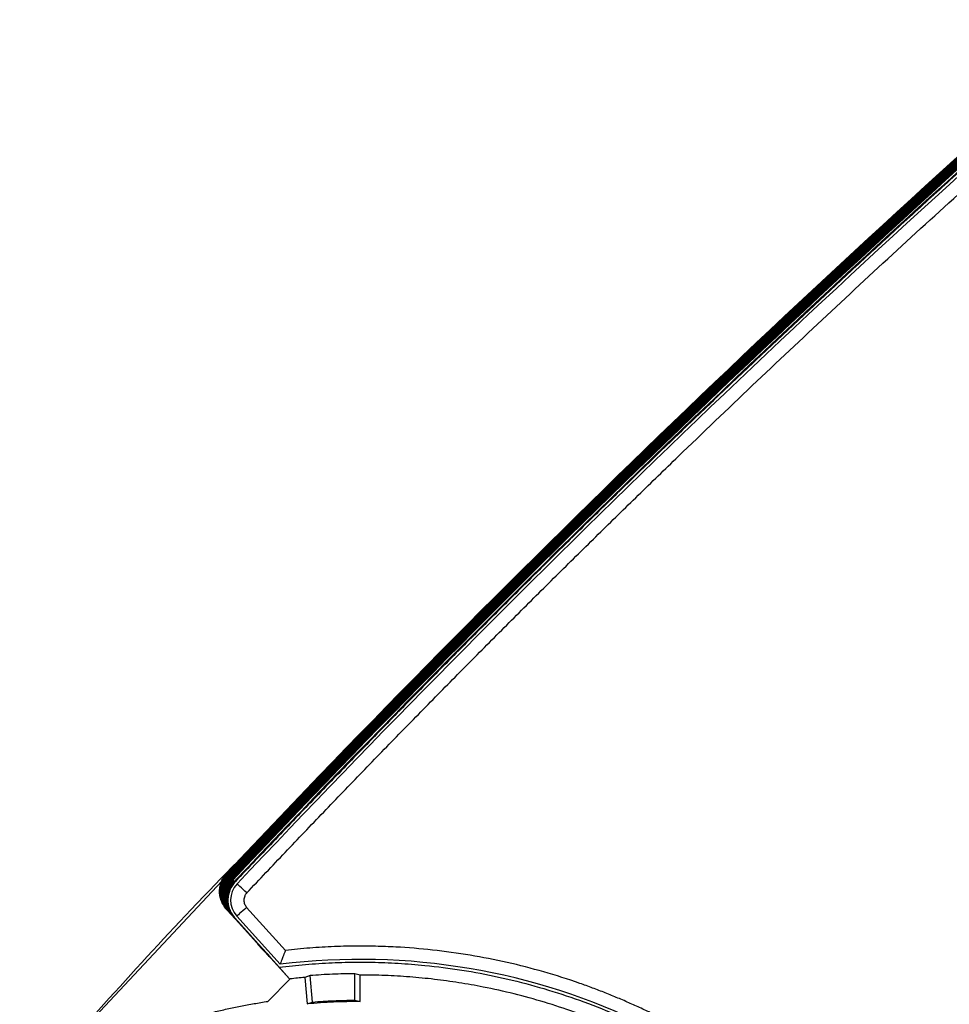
# Model space of a CAD drawing. Header units: millimetres. Extents: x -108 to 42, y 0 to 140.
# Tile 13 of 17: x -98 to -63, y 97 to 134. Entities that reach past the tile are written whole.
import ezdxf

# ---------------------------------------------------------------- set-up
doc = ezdxf.new("R2010")
doc.units = ezdxf.units.MM

msp = doc.modelspace()

# ---------------------------------------------------------------- linework, layer by layer
at = {"color": 7, "linetype": 'Continuous', "lineweight": 25}
for p, q in [((-90.033, 101.748), (-90.027, 101.741)), ((-97.842, 93.305), (-90.225, 101.446)), ((-90.009, 101.722), (-90.003, 101.716)), ((-89.985, 101.696), (-89.979, 101.69)), ((-89.961, 101.671), (-89.955, 101.664)), ((-89.937, 101.645), (-89.931, 101.639)), ((-89.913, 101.62), (-89.907, 101.613)), ((-89.889, 101.594), (-89.884, 101.588)), ((-89.866, 101.568), (-89.86, 101.562)), ((-89.842, 101.543), (-89.836, 101.536)), ((-89.818, 101.517), (-89.812, 101.511)), ((-89.794, 101.492), (-89.788, 101.485)), ((-89.77, 101.466), (-89.764, 101.46)), ((-89.746, 101.441), (-89.74, 101.434)), ((-89.719, 101.411), (-89.723, 101.415)), ((-88.91, 99.128), (-90.048, 100.393)), ((-90.042, 100.386), (-90.048, 100.393)), ((-90.042, 100.386), (-88.897, 99.114)), ((-88.886, 99.103), (-90.024, 100.367)), ((-90.018, 100.36), (-90.024, 100.367)), ((-90.018, 100.36), (-88.873, 99.089)), ((-88.862, 99.077), (-90.001, 100.341)), ((-89.994, 100.335), (-90.001, 100.341)), ((-89.994, 100.335), (-88.849, 99.063)), ((-88.838, 99.051), (-89.977, 100.316)), ((-89.97, 100.309), (-88.825, 99.037)), ((-88.814, 99.026), (-89.953, 100.29)), ((-89.947, 100.283), (-88.802, 99.012)), ((-88.791, 99), (-89.929, 100.265)), ((-89.923, 100.258), (-88.778, 98.986)), ((-87.825, 98.831), (-89.285, 100.453)), ((-88.767, 98.975), (-89.905, 100.239)), ((-89.899, 100.232), (-88.754, 98.961)), ((-88.743, 98.949), (-89.881, 100.214)), ((-89.875, 100.207), (-88.73, 98.935)), ((-88.719, 98.924), (-89.857, 100.188)), ((-89.851, 100.181), (-88.706, 98.909)), ((-88.695, 98.898), (-89.834, 100.162)), ((-89.827, 100.156), (-88.682, 98.884)), ((-88.671, 98.872), (-89.81, 100.137)), ((-89.803, 100.13), (-88.658, 98.858)), ((-88.647, 98.847), (-89.786, 100.111)), ((-89.78, 100.104), (-89.786, 100.111)), ((-89.78, 100.104), (-88.635, 98.833)), ((-88.624, 98.821), (-89.762, 100.086)), ((-89.756, 100.079), (-89.762, 100.086)), ((-89.756, 100.079), (-88.611, 98.807)), ((-89.734, 100.056), (-89.738, 100.06)), ((-88.6, 98.796), (-89.738, 100.06)), ((-89.734, 100.056), (-88.058, 98.195)), ((-89.657, 100.118), (-88.024, 98.304)), ((-88.6, 98.783), (-87.672, 97.753)), ((-88.586, 98.768), (-88.6, 98.783)), ((-88.562, 98.743), (-88.573, 98.754)), ((-88.538, 98.717), (-88.549, 98.729)), ((-88.514, 98.692), (-88.525, 98.703)), ((-88.49, 98.666), (-88.501, 98.678)), ((-88.467, 98.64), (-88.477, 98.652)), ((-88.443, 98.615), (-88.454, 98.626)), ((-88.419, 98.589), (-88.43, 98.601)), ((-88.395, 98.564), (-88.406, 98.575)), ((-88.371, 98.538), (-88.382, 98.55)), ((-88.347, 98.512), (-88.358, 98.524)), ((-88.323, 98.487), (-88.334, 98.499)), ((-88.3, 98.461), (-88.31, 98.473)), ((-88.276, 98.436), (-88.287, 98.447)), ((-87.672, 97.753), (-88.058, 98.195)), ((-87.641, 97.755), (-88.49, 96.907)), ((-86.887, 97.879), (-87.092, 97.81)), ((-87.092, 97.81), (-87.005, 96.813)), ((-86.8, 96.883), (-86.887, 97.879)), ((-85, 97.901), (-85.21, 97.952)), ((-85.21, 96.952), (-85.21, 97.952)), ((-85, 96.901), (-85, 97.901)), ((-85.21, 96.952), (-85, 96.901)), ((-87.005, 96.813), (-86.8, 96.883))]:
    msp.add_line(p, q, dxfattribs=at)
for centre, radius, start, end in [((265.106, -233.072), 488.086, 131.24425, 136.68688), ((265.106, -233.072), 488.077, 131.24425, 136.68695), ((265.106, -233.072), 488.051, 131.24425, 136.68715), ((265.106, -233.072), 488.042, 131.24425, 136.68722), ((265.106, -233.072), 488.016, 131.24425, 136.68741), ((265.106, -233.072), 488.007, 131.24425, 136.68748), ((265.106, -233.072), 487.981, 131.24425, 136.68768), ((265.106, -233.072), 487.972, 131.24425, 136.68774), ((265.106, -233.072), 487.946, 131.24425, 136.68794), ((265.106, -233.072), 487.937, 131.24425, 136.68801), ((265.106, -233.072), 487.911, 131.24425, 136.68821), ((265.106, -233.072), 487.902, 131.24425, 136.68827), ((265.106, -233.072), 487.876, 131.24425, 136.68847), ((265.106, -233.072), 487.868, 131.24425, 136.68854), ((265.106, -233.072), 487.841, 131.24425, 136.68874), ((265.106, -233.072), 487.833, 131.24425, 136.6888), ((265.106, -233.072), 487.806, 131.24425, 136.689), ((265.106, -233.072), 487.798, 131.24425, 136.68907), ((265.106, -233.072), 487.772, 131.24425, 136.68927), ((265.106, -233.072), 487.763, 131.24425, 136.68933), ((265.106, -233.072), 487.737, 131.24425, 136.68953), ((265.106, -233.072), 487.522, 131.24425, 136.69041), ((-88.987, 100.721), 0.901, 136.6915, 222.001), ((-85, 73.901), 24.59, 30.9666, 97.063)]:
    msp.add_arc(centre, radius, start, end, dxfattribs=at)
for points in [[(-56.392, 133.601), (-68.01, 123.415), (-79.142, 112.677), (-89.74, 101.434)], [(-56.375, 133.581), (-67.992, 123.396), (-79.125, 112.657), (-89.723, 101.415)], [(-87.672, 97.753), (-87.662, 97.754), (-87.652, 97.755), (-87.642, 97.756)], [(-87.092, 97.81), (-87.183, 97.801), (-87.367, 97.785), (-87.55, 97.765), (-87.641, 97.755)]]:
    msp.add_open_spline(points, degree=3, dxfattribs=at)
for points, knots in [([(-56.371, 133.577), (-56.924, 133.091), (-58.03, 132.119), (-59.68, 130.652), (-61.324, 129.178), (-62.96, 127.696), (-64.59, 126.208), (-66.212, 124.712), (-67.828, 123.209), (-69.437, 121.699), (-71.039, 120.181), (-72.634, 118.657), (-74.222, 117.125), (-75.803, 115.586), (-77.377, 114.04), (-78.944, 112.487), (-80.504, 110.926), (-82.058, 109.358), (-83.604, 107.783), (-85.143, 106.201), (-86.676, 104.612), (-88.202, 103.016), (-89.213, 101.946), (-89.719, 101.411)], [0, 0, 0, 0, 0.04765, 0.0952906, 0.142923, 0.1905481, 0.2381668, 0.2857802, 0.3333891, 0.3809947, 0.4285978, 0.4761994, 0.5238006, 0.5714022, 0.6190053, 0.6666109, 0.7142198, 0.7618332, 0.8094519, 0.857077, 0.9047094, 0.95235, 1, 1, 1, 1]), ([(-89.279, 100.996), (-88.797, 101.506), (-87.834, 102.526), (-86.38, 104.047), (-84.92, 105.563), (-83.453, 107.072), (-81.981, 108.575), (-80.501, 110.071), (-79.015, 111.561), (-77.523, 113.045), (-76.025, 114.522), (-74.52, 115.993), (-72.589, 117.864), (-70.223, 120.127), (-67.414, 122.773), (-64.585, 125.396), (-61.735, 127.996), (-58.867, 130.574), (-56.937, 132.273), (-55.973, 133.123)], [0, 0, 0, 0, 0.045462, 0.090922, 0.136381, 0.181838, 0.227294, 0.272749, 0.318202, 0.363654, 0.409104, 0.454553, 0.5, 0.583369, 0.666724, 0.750064, 0.833391, 0.916702, 1, 1, 1, 1]), ([(-97.688, 93.396), (-95.547, 95.821), (-92.861, 98.863), (-90.031, 101.769), (-89.457, 102.358)], [0, 0, 0, 0, 0.797299, 1, 1, 1, 1]), ([(-90.048, 100.393), (-90.069, 100.416), (-90.109, 100.463), (-90.161, 100.541), (-90.205, 100.622), (-90.254, 100.736), (-90.296, 100.887), (-90.311, 101.072), (-90.292, 101.258), (-90.237, 101.437), (-90.153, 101.605), (-90.073, 101.7), (-90.033, 101.748)], [0, 0, 0, 0, 0.062814, 0.12509, 0.187373, 0.25021, 0.37509, 0.50004, 0.624227, 0.749475, 0.875195, 1, 1, 1, 1]), ([(-90.027, 101.741), (-90.047, 101.718), (-90.089, 101.672), (-90.142, 101.595), (-90.189, 101.515), (-90.24, 101.402), (-90.286, 101.253), (-90.305, 101.067), (-90.29, 100.881), (-90.239, 100.701), (-90.159, 100.531), (-90.081, 100.434), (-90.042, 100.386)], [0, 0, 0, 0, 0.062816, 0.125089, 0.187371, 0.25021, 0.375091, 0.500038, 0.624225, 0.749466, 0.875189, 1, 1, 1, 1]), ([(-90.024, 100.367), (-90.045, 100.391), (-90.085, 100.438), (-90.137, 100.515), (-90.181, 100.597), (-90.23, 100.711), (-90.272, 100.861), (-90.287, 101.047), (-90.268, 101.233), (-90.213, 101.411), (-90.129, 101.579), (-90.049, 101.675), (-90.009, 101.722)], [0, 0, 0, 0, 0.0628143, 0.1250895, 0.1873726, 0.2502102, 0.3750899, 0.5000403, 0.624227, 0.7494753, 0.8751948, 1, 1, 1, 1]), ([(-90.003, 101.716), (-90.024, 101.692), (-90.065, 101.646), (-90.118, 101.57), (-90.165, 101.489), (-90.217, 101.376), (-90.262, 101.227), (-90.281, 101.041), (-90.266, 100.855), (-90.215, 100.675), (-90.135, 100.505), (-90.057, 100.409), (-90.018, 100.36)], [0, 0, 0, 0, 0.0628156, 0.1250895, 0.1873712, 0.2502099, 0.3750911, 0.5000385, 0.6242252, 0.7494656, 0.8751888, 1, 1, 1, 1]), ([(-90.001, 100.341), (-90.021, 100.365), (-90.061, 100.412), (-90.113, 100.49), (-90.157, 100.571), (-90.206, 100.685), (-90.248, 100.835), (-90.263, 101.021), (-90.244, 101.207), (-90.189, 101.386), (-90.106, 101.554), (-90.025, 101.649), (-89.985, 101.696)], [0, 0, 0, 0, 0.062814, 0.125089, 0.187373, 0.25021, 0.37509, 0.50004, 0.624227, 0.749475, 0.875195, 1, 1, 1, 1]), ([(-89.979, 101.69), (-90, 101.667), (-90.041, 101.62), (-90.095, 101.544), (-90.141, 101.464), (-90.193, 101.351), (-90.238, 101.201), (-90.257, 101.016), (-90.242, 100.83), (-90.191, 100.65), (-90.112, 100.48), (-90.033, 100.383), (-89.994, 100.335)], [0, 0, 0, 0, 0.062816, 0.125089, 0.187371, 0.25021, 0.375091, 0.500039, 0.624225, 0.749466, 0.875189, 1, 1, 1, 1]), ([(-89.977, 100.316), (-89.997, 100.34), (-90.037, 100.387), (-90.089, 100.464), (-90.134, 100.546), (-90.183, 100.66), (-90.224, 100.81), (-90.239, 100.996), (-90.22, 101.181), (-90.165, 101.36), (-90.082, 101.528), (-90.001, 101.623), (-89.961, 101.671)], [0, 0, 0, 0, 0.0628143, 0.1250895, 0.1873726, 0.2502102, 0.3750899, 0.5000403, 0.624227, 0.7494753, 0.8751947, 1, 1, 1, 1]), ([(-89.955, 101.664), (-89.976, 101.641), (-90.017, 101.595), (-90.071, 101.519), (-90.117, 101.438), (-90.169, 101.325), (-90.214, 101.176), (-90.233, 100.99), (-90.218, 100.804), (-90.168, 100.624), (-90.088, 100.454), (-90.009, 100.357), (-89.97, 100.309)], [0, 0, 0, 0, 0.062816, 0.125089, 0.187371, 0.25021, 0.375091, 0.500039, 0.624225, 0.749466, 0.875189, 1, 1, 1, 1]), ([(-89.953, 100.29), (-89.973, 100.314), (-90.013, 100.361), (-90.065, 100.438), (-90.11, 100.52), (-90.159, 100.634), (-90.2, 100.784), (-90.215, 100.97), (-90.196, 101.156), (-90.142, 101.334), (-90.058, 101.503), (-89.977, 101.598), (-89.937, 101.645)], [0, 0, 0, 0, 0.062814, 0.125089, 0.187373, 0.25021, 0.37509, 0.50004, 0.624227, 0.749475, 0.875195, 1, 1, 1, 1]), ([(-89.931, 101.639), (-89.952, 101.616), (-89.993, 101.569), (-90.047, 101.493), (-90.093, 101.413), (-90.145, 101.3), (-90.19, 101.15), (-90.209, 100.965), (-90.194, 100.779), (-90.144, 100.599), (-90.064, 100.429), (-89.986, 100.332), (-89.947, 100.283)], [0, 0, 0, 0, 0.062816, 0.125089, 0.187371, 0.25021, 0.375091, 0.500039, 0.624225, 0.749466, 0.875189, 1, 1, 1, 1]), ([(-89.929, 100.265), (-89.949, 100.288), (-89.99, 100.336), (-90.041, 100.413), (-90.086, 100.494), (-90.135, 100.608), (-90.177, 100.759), (-90.191, 100.944), (-90.172, 101.13), (-90.118, 101.309), (-90.034, 101.477), (-89.953, 101.572), (-89.913, 101.62)], [0, 0, 0, 0, 0.062814, 0.125089, 0.187373, 0.25021, 0.37509, 0.50004, 0.624227, 0.749475, 0.875195, 1, 1, 1, 1]), ([(-89.907, 101.613), (-89.928, 101.59), (-89.97, 101.544), (-90.023, 101.467), (-90.07, 101.387), (-90.121, 101.274), (-90.166, 101.125), (-90.185, 100.939), (-90.17, 100.753), (-90.12, 100.573), (-90.04, 100.403), (-89.962, 100.306), (-89.923, 100.258)], [0, 0, 0, 0, 0.062816, 0.125089, 0.187371, 0.25021, 0.375091, 0.500039, 0.624225, 0.749466, 0.875189, 1, 1, 1, 1]), ([(-89.905, 100.239), (-89.925, 100.263), (-89.966, 100.31), (-90.017, 100.387), (-90.062, 100.469), (-90.111, 100.583), (-90.153, 100.733), (-90.168, 100.919), (-90.148, 101.105), (-90.094, 101.283), (-90.01, 101.452), (-89.93, 101.547), (-89.889, 101.594)], [0, 0, 0, 0, 0.062814, 0.125089, 0.187373, 0.25021, 0.37509, 0.50004, 0.624227, 0.749475, 0.875195, 1, 1, 1, 1]), ([(-89.884, 101.588), (-89.904, 101.564), (-89.946, 101.518), (-89.999, 101.442), (-90.046, 101.361), (-90.097, 101.248), (-90.142, 101.099), (-90.161, 100.914), (-90.147, 100.727), (-90.096, 100.548), (-90.016, 100.377), (-89.938, 100.281), (-89.899, 100.232)], [0, 0, 0, 0, 0.062816, 0.125089, 0.187371, 0.25021, 0.375091, 0.500039, 0.624225, 0.749466, 0.875189, 1, 1, 1, 1]), ([(-89.881, 100.214), (-89.902, 100.237), (-89.942, 100.284), (-89.994, 100.362), (-90.038, 100.443), (-90.087, 100.557), (-90.129, 100.708), (-90.144, 100.893), (-90.125, 101.079), (-90.07, 101.258), (-89.986, 101.426), (-89.906, 101.521), (-89.866, 101.568)], [0, 0, 0, 0, 0.062814, 0.125089, 0.187373, 0.25021, 0.37509, 0.50004, 0.624227, 0.749475, 0.875195, 1, 1, 1, 1]), ([(-89.86, 101.562), (-89.88, 101.539), (-89.922, 101.493), (-89.975, 101.416), (-90.022, 101.336), (-90.073, 101.223), (-90.119, 101.073), (-90.138, 100.888), (-90.123, 100.702), (-90.072, 100.522), (-89.992, 100.352), (-89.914, 100.255), (-89.875, 100.207)], [0, 0, 0, 0, 0.062816, 0.125089, 0.187371, 0.25021, 0.375091, 0.500039, 0.624225, 0.749466, 0.875189, 1, 1, 1, 1]), ([(-89.857, 100.188), (-89.878, 100.212), (-89.918, 100.259), (-89.97, 100.336), (-90.014, 100.418), (-90.063, 100.532), (-90.105, 100.682), (-90.12, 100.868), (-90.101, 101.054), (-90.046, 101.232), (-89.962, 101.4), (-89.882, 101.495), (-89.842, 101.543)], [0, 0, 0, 0, 0.0628143, 0.1250895, 0.1873726, 0.2502102, 0.3750899, 0.5000403, 0.6242271, 0.7494754, 0.8751947, 1, 1, 1, 1]), ([(-89.836, 101.536), (-89.857, 101.513), (-89.898, 101.467), (-89.951, 101.391), (-89.998, 101.31), (-90.05, 101.197), (-90.095, 101.048), (-90.114, 100.862), (-90.099, 100.676), (-90.048, 100.496), (-89.968, 100.326), (-89.89, 100.229), (-89.851, 100.181)], [0, 0, 0, 0, 0.062816, 0.125089, 0.187371, 0.25021, 0.375091, 0.500039, 0.624225, 0.749466, 0.875189, 1, 1, 1, 1]), ([(-89.834, 100.162), (-89.854, 100.186), (-89.894, 100.233), (-89.946, 100.311), (-89.99, 100.392), (-90.039, 100.506), (-90.081, 100.656), (-90.096, 100.842), (-90.077, 101.028), (-90.022, 101.207), (-89.939, 101.375), (-89.858, 101.47), (-89.818, 101.517)], [0, 0, 0, 0, 0.062814, 0.125089, 0.187373, 0.25021, 0.37509, 0.50004, 0.624227, 0.749475, 0.875195, 1, 1, 1, 1]), ([(-89.812, 101.511), (-89.833, 101.488), (-89.874, 101.441), (-89.928, 101.365), (-89.974, 101.285), (-90.026, 101.172), (-90.071, 101.022), (-90.09, 100.837), (-90.075, 100.651), (-90.024, 100.471), (-89.945, 100.301), (-89.866, 100.204), (-89.827, 100.156)], [0, 0, 0, 0, 0.0628156, 0.1250895, 0.1873712, 0.2502099, 0.3750911, 0.5000385, 0.6242254, 0.7494657, 0.8751887, 1, 1, 1, 1]), ([(-89.81, 100.137), (-89.83, 100.16), (-89.87, 100.208), (-89.922, 100.285), (-89.967, 100.367), (-90.016, 100.48), (-90.057, 100.631), (-90.072, 100.817), (-90.053, 101.002), (-89.998, 101.181), (-89.915, 101.349), (-89.834, 101.444), (-89.794, 101.492)], [0, 0, 0, 0, 0.062814, 0.125089, 0.187373, 0.25021, 0.37509, 0.50004, 0.624227, 0.749475, 0.875195, 1, 1, 1, 1]), ([(-89.788, 101.485), (-89.809, 101.462), (-89.85, 101.416), (-89.904, 101.34), (-89.95, 101.259), (-90.002, 101.146), (-90.047, 100.997), (-90.066, 100.811), (-90.051, 100.625), (-90.001, 100.445), (-89.921, 100.275), (-89.842, 100.178), (-89.803, 100.13)], [0, 0, 0, 0, 0.062816, 0.125089, 0.187371, 0.25021, 0.375091, 0.500039, 0.624225, 0.749466, 0.875189, 1, 1, 1, 1]), ([(-89.786, 100.111), (-89.806, 100.135), (-89.846, 100.182), (-89.898, 100.259), (-89.943, 100.341), (-89.992, 100.455), (-90.033, 100.605), (-90.048, 100.791), (-90.029, 100.977), (-89.975, 101.155), (-89.891, 101.324), (-89.81, 101.419), (-89.77, 101.466)], [0, 0, 0, 0, 0.062814, 0.125089, 0.187373, 0.25021, 0.37509, 0.50004, 0.624227, 0.749475, 0.875195, 1, 1, 1, 1]), ([(-89.764, 101.46), (-89.785, 101.436), (-89.826, 101.39), (-89.88, 101.314), (-89.926, 101.233), (-89.978, 101.121), (-90.023, 100.971), (-90.042, 100.786), (-90.027, 100.599), (-89.977, 100.42), (-89.897, 100.25), (-89.819, 100.153), (-89.78, 100.104)], [0, 0, 0, 0, 0.062816, 0.125089, 0.187371, 0.25021, 0.375091, 0.500039, 0.624225, 0.749466, 0.875189, 1, 1, 1, 1]), ([(-89.762, 100.086), (-89.782, 100.109), (-89.823, 100.156), (-89.874, 100.234), (-89.919, 100.315), (-89.968, 100.429), (-90.01, 100.58), (-90.024, 100.765), (-90.005, 100.951), (-89.951, 101.13), (-89.867, 101.298), (-89.786, 101.393), (-89.746, 101.441)], [0, 0, 0, 0, 0.062814, 0.125089, 0.187373, 0.25021, 0.37509, 0.50004, 0.624227, 0.749475, 0.875195, 1, 1, 1, 1]), ([(-89.74, 101.434), (-89.761, 101.411), (-89.803, 101.365), (-89.856, 101.288), (-89.903, 101.208), (-89.954, 101.095), (-89.999, 100.946), (-90.018, 100.76), (-90.003, 100.574), (-89.953, 100.394), (-89.873, 100.224), (-89.795, 100.127), (-89.756, 100.079)], [0, 0, 0, 0, 0.062816, 0.125089, 0.187371, 0.25021, 0.375091, 0.500039, 0.624225, 0.749466, 0.875189, 1, 1, 1, 1]), ([(-89.738, 100.06), (-89.758, 100.084), (-89.799, 100.131), (-89.85, 100.208), (-89.895, 100.29), (-89.944, 100.404), (-89.986, 100.554), (-90.001, 100.74), (-89.981, 100.926), (-89.927, 101.104), (-89.843, 101.272), (-89.763, 101.368), (-89.723, 101.415)], [0, 0, 0, 0, 0.062814, 0.12509, 0.187373, 0.25021, 0.37509, 0.50004, 0.624227, 0.749475, 0.875195, 1, 1, 1, 1]), ([(-89.719, 101.411), (-89.739, 101.388), (-89.781, 101.342), (-89.834, 101.265), (-89.88, 101.184), (-89.932, 101.071), (-89.977, 100.922), (-89.997, 100.736), (-89.982, 100.55), (-89.932, 100.37), (-89.852, 100.201), (-89.773, 100.104), (-89.734, 100.056)], [0, 0, 0, 0, 0.062485, 0.124745, 0.187332, 0.250792, 0.375642, 0.500225, 0.624779, 0.750055, 0.874849, 1, 1, 1, 1]), ([(-89.279, 100.996), (-89.374, 101.086), (-89.469, 101.175), (-89.604, 101.302), (-89.643, 101.339), (-89.643, 101.339)], [0, 0, 0, 0, 0.5, 0.5, 1, 1, 1, 1]), ([(-89.279, 100.996), (-89.29, 100.984), (-89.311, 100.96), (-89.337, 100.92), (-89.374, 100.845), (-89.393, 100.751), (-89.384, 100.649), (-89.363, 100.576), (-89.331, 100.509), (-89.301, 100.471), (-89.285, 100.453)], [0, 0, 0, 0, 0.080022, 0.16013, 0.241461, 0.499451, 0.627568, 0.758668, 0.878611, 1, 1, 1, 1]), ([(-89.285, 100.453), (-89.383, 100.365), (-89.479, 100.278), (-89.617, 100.154), (-89.657, 100.118), (-89.657, 100.118)], [0, 0, 0, 0, 0.5, 0.5, 1, 1, 1, 1]), ([(-88.91, 99.128), (-88.896, 99.113), (-88.867, 99.081), (-88.825, 99.034), (-88.778, 98.982), (-88.727, 98.926), (-88.679, 98.871), (-88.638, 98.826), (-88.609, 98.793), (-88.589, 98.772), (-88.587, 98.769), (-88.586, 98.768)], [0, 0, 0, 0, 0.082041, 0.165158, 0.250685, 0.372994, 0.499847, 0.621098, 0.749234, 0.87388, 1, 1, 1, 1]), ([(-88.573, 98.754), (-88.574, 98.755), (-88.575, 98.757), (-88.584, 98.767), (-88.6, 98.784), (-88.626, 98.814), (-88.666, 98.858), (-88.715, 98.912), (-88.771, 98.975), (-88.833, 99.043), (-88.875, 99.09), (-88.897, 99.114)], [0, 0, 0, 0, 0.081992, 0.165096, 0.250641, 0.372895, 0.499839, 0.62106, 0.749227, 0.87379, 1, 1, 1, 1]), ([(-88.886, 99.103), (-88.872, 99.087), (-88.843, 99.055), (-88.801, 99.009), (-88.754, 98.956), (-88.704, 98.9), (-88.655, 98.846), (-88.614, 98.801), (-88.585, 98.768), (-88.565, 98.746), (-88.563, 98.744), (-88.562, 98.743)], [0, 0, 0, 0, 0.082041, 0.165158, 0.250685, 0.372994, 0.499847, 0.621098, 0.749234, 0.87388, 1, 1, 1, 1]), ([(-88.549, 98.729), (-88.55, 98.73), (-88.551, 98.731), (-88.56, 98.741), (-88.576, 98.758), (-88.603, 98.788), (-88.642, 98.832), (-88.691, 98.887), (-88.748, 98.949), (-88.809, 99.017), (-88.852, 99.065), (-88.873, 99.089)], [0, 0, 0, 0, 0.0819924, 0.1650963, 0.250641, 0.372895, 0.4998387, 0.6210604, 0.7492269, 0.8737898, 1, 1, 1, 1]), ([(-88.862, 99.077), (-88.848, 99.061), (-88.82, 99.03), (-88.777, 98.983), (-88.73, 98.931), (-88.68, 98.874), (-88.631, 98.82), (-88.59, 98.775), (-88.561, 98.742), (-88.541, 98.72), (-88.539, 98.718), (-88.538, 98.717)], [0, 0, 0, 0, 0.082041, 0.165158, 0.250685, 0.372994, 0.499847, 0.621098, 0.749234, 0.87388, 1, 1, 1, 1]), ([(-88.525, 98.703), (-88.526, 98.704), (-88.527, 98.705), (-88.536, 98.715), (-88.552, 98.733), (-88.579, 98.763), (-88.618, 98.807), (-88.668, 98.861), (-88.724, 98.924), (-88.785, 98.992), (-88.828, 99.039), (-88.849, 99.063)], [0, 0, 0, 0, 0.081992, 0.165096, 0.250641, 0.372895, 0.499839, 0.62106, 0.749227, 0.87379, 1, 1, 1, 1]), ([(-88.838, 99.051), (-88.824, 99.036), (-88.796, 99.004), (-88.754, 98.957), (-88.706, 98.905), (-88.656, 98.849), (-88.607, 98.795), (-88.566, 98.749), (-88.537, 98.717), (-88.517, 98.695), (-88.515, 98.693), (-88.514, 98.692)], [0, 0, 0, 0, 0.082041, 0.165158, 0.250685, 0.372994, 0.499847, 0.621098, 0.749234, 0.87388, 1, 1, 1, 1]), ([(-88.501, 98.678), (-88.502, 98.678), (-88.503, 98.68), (-88.512, 98.69), (-88.528, 98.707), (-88.555, 98.737), (-88.595, 98.781), (-88.644, 98.836), (-88.7, 98.898), (-88.761, 98.966), (-88.804, 99.014), (-88.825, 99.037)], [0, 0, 0, 0, 0.081992, 0.165096, 0.250641, 0.372895, 0.499839, 0.62106, 0.749227, 0.87379, 1, 1, 1, 1]), ([(-88.814, 99.026), (-88.8, 99.01), (-88.772, 98.979), (-88.73, 98.932), (-88.683, 98.879), (-88.632, 98.823), (-88.583, 98.769), (-88.542, 98.724), (-88.513, 98.691), (-88.493, 98.669), (-88.491, 98.667), (-88.49, 98.666)], [0, 0, 0, 0, 0.082041, 0.165158, 0.250685, 0.372994, 0.499847, 0.621098, 0.749234, 0.87388, 1, 1, 1, 1]), ([(-88.477, 98.652), (-88.478, 98.653), (-88.479, 98.654), (-88.488, 98.664), (-88.504, 98.682), (-88.531, 98.711), (-88.571, 98.756), (-88.62, 98.81), (-88.676, 98.872), (-88.737, 98.941), (-88.78, 98.988), (-88.802, 99.012)], [0, 0, 0, 0, 0.081992, 0.165096, 0.250641, 0.372895, 0.499839, 0.62106, 0.749227, 0.87379, 1, 1, 1, 1]), ([(-88.791, 99), (-88.776, 98.985), (-88.748, 98.953), (-88.706, 98.906), (-88.659, 98.854), (-88.608, 98.798), (-88.559, 98.743), (-88.519, 98.698), (-88.489, 98.666), (-88.47, 98.644), (-88.468, 98.641), (-88.467, 98.64)], [0, 0, 0, 0, 0.082041, 0.165158, 0.250685, 0.372994, 0.499847, 0.621098, 0.749234, 0.87388, 1, 1, 1, 1]), ([(-88.454, 98.626), (-88.454, 98.627), (-88.456, 98.629), (-88.465, 98.639), (-88.48, 98.656), (-88.507, 98.686), (-88.547, 98.73), (-88.596, 98.785), (-88.652, 98.847), (-88.713, 98.915), (-88.756, 98.962), (-88.778, 98.986)], [0, 0, 0, 0, 0.081992, 0.165096, 0.250641, 0.372895, 0.499839, 0.62106, 0.749227, 0.87379, 1, 1, 1, 1]), ([(-88.767, 98.975), (-88.753, 98.959), (-88.724, 98.927), (-88.682, 98.881), (-88.635, 98.828), (-88.584, 98.772), (-88.535, 98.718), (-88.495, 98.673), (-88.465, 98.64), (-88.446, 98.618), (-88.444, 98.616), (-88.443, 98.615)], [0, 0, 0, 0, 0.0820414, 0.1651579, 0.2506845, 0.3729936, 0.4998473, 0.6210982, 0.7492342, 0.8738802, 1, 1, 1, 1]), ([(-88.43, 98.601), (-88.43, 98.602), (-88.432, 98.603), (-88.441, 98.613), (-88.456, 98.631), (-88.483, 98.66), (-88.523, 98.704), (-88.572, 98.759), (-88.628, 98.821), (-88.69, 98.889), (-88.732, 98.937), (-88.754, 98.961)], [0, 0, 0, 0, 0.081992, 0.165096, 0.250641, 0.372895, 0.499839, 0.62106, 0.749227, 0.87379, 1, 1, 1, 1]), ([(-88.743, 98.949), (-88.729, 98.933), (-88.7, 98.902), (-88.658, 98.855), (-88.611, 98.803), (-88.56, 98.746), (-88.512, 98.692), (-88.471, 98.647), (-88.442, 98.614), (-88.422, 98.592), (-88.42, 98.59), (-88.419, 98.589)], [0, 0, 0, 0, 0.0820414, 0.1651579, 0.2506846, 0.3729936, 0.4998473, 0.6210982, 0.7492342, 0.8738802, 1, 1, 1, 1]), ([(-88.406, 98.575), (-88.407, 98.576), (-88.408, 98.577), (-88.417, 98.587), (-88.433, 98.605), (-88.459, 98.635), (-88.499, 98.679), (-88.548, 98.733), (-88.604, 98.796), (-88.666, 98.864), (-88.708, 98.911), (-88.73, 98.935)], [0, 0, 0, 0, 0.0819924, 0.1650963, 0.250641, 0.372895, 0.4998387, 0.6210603, 0.7492269, 0.8737898, 1, 1, 1, 1]), ([(-88.719, 98.924), (-88.705, 98.908), (-88.676, 98.876), (-88.634, 98.83), (-88.587, 98.777), (-88.537, 98.721), (-88.488, 98.667), (-88.447, 98.621), (-88.418, 98.589), (-88.398, 98.567), (-88.396, 98.565), (-88.395, 98.564)], [0, 0, 0, 0, 0.082041, 0.165158, 0.250685, 0.372994, 0.499847, 0.621098, 0.749234, 0.87388, 1, 1, 1, 1]), ([(-88.382, 98.55), (-88.383, 98.55), (-88.384, 98.552), (-88.393, 98.562), (-88.409, 98.579), (-88.436, 98.609), (-88.475, 98.653), (-88.524, 98.708), (-88.58, 98.77), (-88.642, 98.838), (-88.685, 98.886), (-88.706, 98.909)], [0, 0, 0, 0, 0.081992, 0.165096, 0.250641, 0.372895, 0.499839, 0.62106, 0.749227, 0.87379, 1, 1, 1, 1]), ([(-88.695, 98.898), (-88.681, 98.882), (-88.653, 98.851), (-88.61, 98.804), (-88.563, 98.752), (-88.513, 98.695), (-88.464, 98.641), (-88.423, 98.596), (-88.394, 98.563), (-88.374, 98.541), (-88.372, 98.539), (-88.371, 98.538)], [0, 0, 0, 0, 0.082041, 0.165158, 0.250685, 0.372994, 0.499847, 0.621098, 0.749234, 0.87388, 1, 1, 1, 1]), ([(-88.358, 98.524), (-88.359, 98.525), (-88.36, 98.526), (-88.369, 98.536), (-88.385, 98.554), (-88.412, 98.583), (-88.451, 98.628), (-88.501, 98.682), (-88.557, 98.744), (-88.618, 98.813), (-88.661, 98.86), (-88.682, 98.884)], [0, 0, 0, 0, 0.081992, 0.165096, 0.250641, 0.372895, 0.499839, 0.62106, 0.749227, 0.87379, 1, 1, 1, 1]), ([(-88.671, 98.872), (-88.657, 98.857), (-88.629, 98.825), (-88.587, 98.778), (-88.539, 98.726), (-88.489, 98.67), (-88.44, 98.615), (-88.399, 98.57), (-88.37, 98.538), (-88.35, 98.516), (-88.348, 98.514), (-88.347, 98.512)], [0, 0, 0, 0, 0.082041, 0.165158, 0.250685, 0.372994, 0.499847, 0.621098, 0.749234, 0.87388, 1, 1, 1, 1]), ([(-88.334, 98.499), (-88.335, 98.499), (-88.336, 98.501), (-88.345, 98.511), (-88.361, 98.528), (-88.388, 98.558), (-88.428, 98.602), (-88.477, 98.657), (-88.533, 98.719), (-88.594, 98.787), (-88.637, 98.834), (-88.658, 98.858)], [0, 0, 0, 0, 0.081992, 0.165096, 0.250641, 0.372895, 0.499839, 0.62106, 0.749227, 0.87379, 1, 1, 1, 1]), ([(-88.647, 98.847), (-88.633, 98.831), (-88.605, 98.8), (-88.563, 98.753), (-88.516, 98.7), (-88.465, 98.644), (-88.416, 98.59), (-88.375, 98.545), (-88.346, 98.512), (-88.326, 98.49), (-88.324, 98.488), (-88.323, 98.487)], [0, 0, 0, 0, 0.082041, 0.165158, 0.250685, 0.372994, 0.499847, 0.621098, 0.749234, 0.87388, 1, 1, 1, 1]), ([(-88.31, 98.473), (-88.311, 98.474), (-88.312, 98.475), (-88.321, 98.485), (-88.337, 98.503), (-88.364, 98.532), (-88.404, 98.576), (-88.453, 98.631), (-88.509, 98.693), (-88.57, 98.761), (-88.613, 98.809), (-88.635, 98.833)], [0, 0, 0, 0, 0.081992, 0.165096, 0.250641, 0.372895, 0.499839, 0.62106, 0.749227, 0.87379, 1, 1, 1, 1]), ([(-88.624, 98.821), (-88.609, 98.806), (-88.581, 98.774), (-88.539, 98.727), (-88.492, 98.675), (-88.441, 98.619), (-88.392, 98.564), (-88.352, 98.519), (-88.322, 98.486), (-88.302, 98.465), (-88.301, 98.462), (-88.3, 98.461)], [0, 0, 0, 0, 0.0820415, 0.165158, 0.2506846, 0.3729936, 0.4998473, 0.6210983, 0.7492342, 0.8738802, 1, 1, 1, 1]), ([(-88.287, 98.447), (-88.287, 98.448), (-88.289, 98.449), (-88.298, 98.46), (-88.313, 98.477), (-88.34, 98.507), (-88.38, 98.551), (-88.429, 98.605), (-88.485, 98.668), (-88.546, 98.736), (-88.589, 98.783), (-88.611, 98.807)], [0, 0, 0, 0, 0.081992, 0.165095, 0.25064, 0.372894, 0.499838, 0.62106, 0.749226, 0.873788, 1, 1, 1, 1]), ([(-88.6, 98.796), (-88.586, 98.78), (-88.557, 98.748), (-88.515, 98.702), (-88.468, 98.649), (-88.417, 98.593), (-88.368, 98.539), (-88.328, 98.493), (-88.298, 98.461), (-88.279, 98.439), (-88.277, 98.437), (-88.276, 98.436)], [0, 0, 0, 0, 0.082046, 0.165163, 0.250685, 0.372994, 0.499848, 0.621099, 0.749235, 0.873881, 1, 1, 1, 1]), ([(-87.825, 98.831), (-87.833, 98.81), (-87.848, 98.771), (-87.868, 98.718), (-87.884, 98.675), (-87.906, 98.617), (-87.933, 98.547), (-87.967, 98.455), (-87.997, 98.374), (-88.019, 98.315), (-88.022, 98.308), (-88.024, 98.304)], [0, 0, 0, 0, 0.081197, 0.150024, 0.206495, 0.250622, 0.38406, 0.500734, 0.678597, 0.844204, 1, 1, 1, 1]), ([(-67.259, 91.642), (-67.38, 91.762), (-67.623, 92.002), (-67.997, 92.353), (-68.377, 92.696), (-68.764, 93.031), (-69.158, 93.359), (-69.558, 93.678), (-69.965, 93.989), (-70.378, 94.292), (-70.798, 94.586), (-71.223, 94.872), (-71.654, 95.149), (-72.09, 95.417), (-72.532, 95.676), (-72.979, 95.926), (-73.431, 96.167), (-73.888, 96.398), (-74.35, 96.62), (-74.816, 96.833), (-75.286, 97.036), (-75.76, 97.23), (-76.239, 97.413), (-77.007, 97.691), (-78.077, 98.031), (-79.459, 98.386), (-80.859, 98.661), (-82.262, 98.854), (-83.452, 98.951), (-84.378, 98.987), (-85.15, 98.995), (-85.977, 98.978), (-86.903, 98.926), (-87.518, 98.863), (-87.825, 98.831)], [0, 0, 0, 0, 0.0227281, 0.0454562, 0.0681843, 0.0909124, 0.1136405, 0.1363686, 0.1590967, 0.1818248, 0.2045529, 0.227281, 0.2500091, 0.2727372, 0.2954653, 0.3181934, 0.3409215, 0.3636496, 0.3863777, 0.4091058, 0.4318339, 0.454562, 0.4772901, 0.5000182, 0.5633255, 0.626628, 0.6899189, 0.7531929, 0.8149946, 0.8487431, 0.8766062, 0.9177396, 0.9588709, 1, 1, 1, 1]), ([(-88.058, 98.195), (-87.892, 98.215), (-87.561, 98.254), (-87.062, 98.301), (-86.564, 98.339), (-86.065, 98.365), (-85.566, 98.382), (-85.067, 98.389), (-84.567, 98.385), (-84.068, 98.371), (-83.568, 98.346), (-83.069, 98.312), (-81.799, 98.198), (-79.77, 97.878), (-77.047, 97.116), (-74.427, 96.048), (-72.507, 94.989), (-71.207, 94.139), (-70.459, 93.609), (-69.732, 93.052), (-69.027, 92.467), (-68.342, 91.857), (-67.905, 91.429), (-67.686, 91.215)], [0, 0, 0, 0, 0.022502, 0.044962, 0.067391, 0.089796, 0.112188, 0.134577, 0.15697, 0.179379, 0.201812, 0.224278, 0.246788, 0.373373, 0.500005, 0.62659, 0.753222, 0.794442, 0.835548, 0.876599, 0.917653, 0.958767, 1, 1, 1, 1]), ([(-85.21, 97.952), (-85.35, 97.95), (-85.629, 97.947), (-86.049, 97.931), (-86.469, 97.91), (-86.748, 97.889), (-86.887, 97.879)], [0, 0, 0, 0, 0.2500381, 0.5, 0.7499619, 1, 1, 1, 1]), ([(-68.029, 90.871), (-68.14, 90.981), (-68.362, 91.2), (-68.702, 91.52), (-69.047, 91.834), (-69.398, 92.14), (-69.756, 92.44), (-70.118, 92.732), (-70.487, 93.018), (-70.861, 93.296), (-71.242, 93.568), (-72.153, 94.192), (-73.647, 95.091), (-75.8, 96.11), (-78.043, 96.912), (-79.888, 97.371), (-81.281, 97.617), (-82.206, 97.744), (-83.134, 97.834), (-84.066, 97.89), (-84.688, 97.897), (-85, 97.901)], [0, 0, 0, 0, 0.0248132, 0.04959, 0.0743398, 0.0990719, 0.1237957, 0.1485206, 0.173256, 0.1980113, 0.2227958, 0.247619, 0.3737844, 0.5000057, 0.6261707, 0.7523924, 0.80198, 0.8514594, 0.9009057, 0.9503942, 1, 1, 1, 1]), ([(-97.842, 93.305), (-97.705, 93.394), (-97.432, 93.573), (-97.014, 93.83), (-96.589, 94.08), (-96.158, 94.322), (-95.721, 94.555), (-95.277, 94.779), (-94.827, 94.995), (-94.37, 95.202), (-93.908, 95.399), (-93.44, 95.587), (-92.967, 95.765), (-92.488, 95.934), (-92.004, 96.092), (-91.515, 96.241), (-91.022, 96.379), (-90.523, 96.507), (-90.021, 96.624), (-89.514, 96.729), (-89.004, 96.825), (-88.661, 96.879), (-88.49, 96.907)], [0, 0, 0, 0, 0.048417, 0.097, 0.14575, 0.194666, 0.243749, 0.292999, 0.342415, 0.391998, 0.441748, 0.491664, 0.541747, 0.591997, 0.642413, 0.692997, 0.743747, 0.794664, 0.845747, 0.896998, 0.948416, 1, 1, 1, 1]), ([(-85, 96.901), (-85.167, 96.9), (-85.502, 96.898), (-86.003, 96.881), (-86.504, 96.854), (-86.838, 96.827), (-87.005, 96.813)], [0, 0, 0, 0, 0.25006, 0.5, 0.74994, 1, 1, 1, 1]), ([(-86.8, 96.883), (-86.668, 96.893), (-86.403, 96.912), (-86.006, 96.932), (-85.608, 96.947), (-85.342, 96.95), (-85.21, 96.952)], [0, 0, 0, 0, 0.250037, 0.5, 0.749963, 1, 1, 1, 1])]:
    msp.add_open_spline(points, degree=3, knots=knots, dxfattribs=at)

doc.saveas('drawing.dxf')
